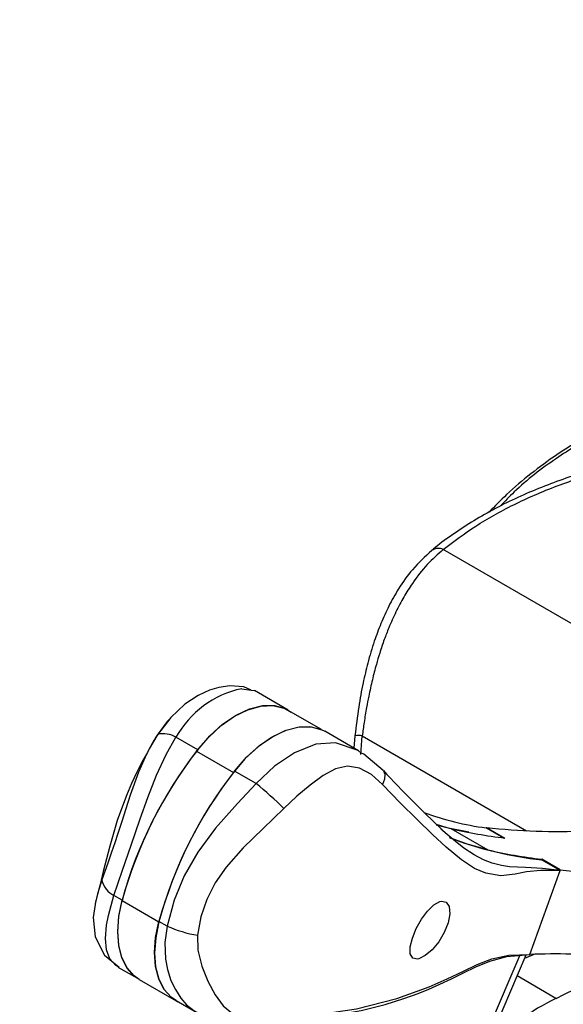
# Model space of a CAD drawing. Header units: millimetres. Extents: x 1 to 419, y 2 to 295.
# Tile 35 of 60: x 145 to 158, y 70 to 94. Entities that reach past the tile are written whole.
import ezdxf

# ---------------------------------------------------------------- set-up
doc = ezdxf.new("R2010")
doc.units = ezdxf.units.MM
doc.styles.add('SLDTEXTSTYLE0', font='TXT', dxfattribs={"width": 0.605})
doc.dimstyles.new('SLDDIMSTYLE1', dxfattribs={"dimtxt": 2.5, "dimasz": 3, "dimexe": 0, "dimexo": 0.0625, "dimtad": 1, "dimdec": 0, "dimlfac": 5, "dimrnd": 1e-09, "dimzin": 12, "dimdsep": 46, "dimtxsty": 'SLDTEXTSTYLE0', "dimsah": 1, "dimcen": 0.09, "dimadec": 0, "dimazin": 3, "dimtfac": 1, "dimtofl": 0, "dimtmove": 0, "dimatfit": 3, "dimfxl": 1, "dimfrac": 2, "dimtolj": 1, "dimtzin": 12, "dimarcsym": 0})

# ---------------------------------------------------------------- blocks, each defined once
blk = doc.blocks.new('_D_9')
at = {"color": 7, "linetype": 'Continuous', "lineweight": 0}
for p, q in [((145.216, 146.691), (145.216, 96.786)), ((220.727, 115.454), (220.727, 96.786)), ((145.216, 97.786), (220.727, 97.786))]:
    blk.add_line(p, q, dxfattribs=at)
at = {"color": 7, "linetype": 'Continuous', "lineweight": 18}
for points in [[(145.216, 97.786), (148.216, 97.286), (148.216, 98.286)], [(220.727, 97.786), (217.727, 98.286), (217.727, 97.286)]]:
    blk.add_solid(points, dxfattribs=at)
at = {"color": 7, "linetype": 'Continuous', "lineweight": 18, "char_height": 2.5, "attachment_point": 1, "style": 'SLDTEXTSTYLE0'}
for s, insert in [('mm (14,9 in)', (176.659, 101.009)), ('378', (169.992, 101.009))]:
    blk.add_mtext(s, dxfattribs=dict(at, insert=insert))

msp = doc.modelspace()

# ---------------------------------------------------------------- linework, layer by layer
at = {"color": 7, "linetype": 'Continuous', "lineweight": 25}
for p, q in [((169.8383, 72.9333), (155.5457, 81.1843)), ((150.6301, 77.7926), (150.8626, 77.7583)), ((151.7614, 77.2728), (150.9415, 77.7461)), ((152.5754, 76.7968), (151.7646, 77.2649)), ((149.5571, 76.3048), (149.0285, 76.6099)), ((153.4794, 76.281), (152.6594, 76.7543)), ((153.3934, 76.6444), (153.3688, 76.3449)), ((153.5353, 76.1872), (153.5705, 76.6443)), ((153.5705, 76.6443), (157.5799, 74.3297)), ((149.5295, 76.2691), (150.4274, 75.7507)), ((153.5562, 76.2153), (153.4788, 76.2802)), ((150.9837, 75.4812), (150.4551, 75.7864)), ((155.3742, 74.4752), (155.7318, 74.3818)), ((156.596, 74.3991), (156.6006, 74.4119)), ((156.6006, 74.4119), (157.0496, 74.1527)), ((155.7318, 74.3818), (156.6299, 73.8634)), ((156.593, 74.4008), (157.0155, 74.1569)), ((158.3948, 73.3606), (157.9429, 73.6215)), ((157.9477, 73.6343), (157.943, 73.6214)), ((158.3967, 73.3751), (157.9477, 73.6343)), ((157.66, 71.3173), (158.3948, 73.3606)), ((158.3967, 73.3751), (158.3921, 73.3622)), ((147.7138, 72.6387), (147.5164, 72.7527)), ((147.0647, 72.5893), (147.0544, 72.5479)), ((147.7142, 72.6263), (148.6122, 72.1079)), ((148.8093, 72.0064), (148.6118, 72.1203)), ((157.4115, 71.295), (155.4936, 66.8317)), ((155.6353, 66.8055), (157.5705, 71.3092)), ((157.7584, 71.3138), (157.5314, 71.2183)), ((157.5324, 71.2207), (157.7496, 71.3139)), ((147.6135, 71.0067), (148.0878, 70.7329)), ((148.132, 70.7055), (149.03, 70.1871)), ((157.545, 70.6777), (157.3479, 70.7913)), ((158.2953, 70.244), (157.5445, 70.6774)), ((149.0305, 70.1887), (149.5495, 69.8891))]:
    msp.add_line(p, q, dxfattribs=at)
at = {"color": 7, "linetype": 'Continuous', "lineweight": 25, "flags": 128}
for points in [[(150.8629, 77.7588), (150.6812, 77.8405), (150.3391, 77.8658), (150.0714, 77.8239), (149.8476, 77.7542), (149.5687, 77.6265), (149.2437, 77.4134), (148.9031, 77.0941), (148.5813, 76.6658)], [(150.8626, 77.7583), (150.94, 77.7469), (150.941, 77.7453)], [(149.5295, 76.2691), (149.8204, 76.6068), (150.1331, 76.8939), (150.4573, 77.1211), (150.7824, 77.2809), (151.0979, 77.3682), (151.3935, 77.3801), (151.6596, 77.3163), (151.7646, 77.2649)], [(149.5571, 76.3048), (149.8512, 76.6411), (150.1666, 76.9252), (150.4928, 77.1477), (150.8189, 77.3013), (151.1342, 77.3807), (151.4281, 77.3834), (151.6908, 77.3092), (151.8403, 77.2212)], [(148.8658, 77.0445), (148.8172, 76.9951), (148.5697, 76.6599)], [(152.6626, 76.7465), (152.5576, 76.7978), (152.2915, 76.8617), (151.9959, 76.8498), (151.6804, 76.7625), (151.3553, 76.6027), (151.0311, 76.3755), (150.7185, 76.0884), (150.4275, 75.7506)], [(150.4551, 75.7864), (150.7492, 76.1226), (151.0646, 76.4068), (151.3908, 76.6293), (151.7169, 76.7828), (152.0322, 76.8623), (152.3261, 76.865), (152.5888, 76.7908), (152.6594, 76.7543)], [(147.5164, 72.7527), (147.724, 73.3685), (147.9337, 73.9779), (148.1547, 74.6184), (148.3413, 75.1397), (148.5548, 75.6827), (148.7891, 76.1895), (149.0285, 76.6099)], [(148.5891, 76.6815), (148.4763, 76.5056), (148.3747, 76.3263)], [(148.5885, 76.6811), (148.5879, 76.6807), (148.5697, 76.6599)], [(153.3965, 76.6393), (153.3927, 76.643), (153.3934, 76.6444)], [(152.9184, 76.4716), (152.439, 76.4397), (151.9151, 76.2321), (151.4284, 75.9033), (150.9837, 75.4812)], [(153.4788, 76.2802), (153.4748, 76.2836), (152.9184, 76.4716)], [(148.3308, 76.2406), (148.2075, 76.0205), (148.0729, 75.7581), (147.9432, 75.479), (147.8194, 75.1868), (147.5969, 74.58), (147.4113, 73.9581), (147.3306, 73.6452), (147.2539, 73.333), (147.1777, 73.0241), (147.1002, 72.7202), (147.0535, 72.5481)], [(148.3318, 76.24), (148.3107, 76.2006), (148.1162, 75.7601), (147.9112, 75.195), (147.8021, 74.8618), (147.7049, 74.5584), (147.6092, 74.2621), (147.5334, 74.0328), (147.4571, 73.8075), (147.3651, 73.5418), (147.2931, 73.3346), (147.2233, 73.13)], [(154.0849, 75.7961), (153.6059, 76.2012), (153.5557, 76.2255)], [(154.0685, 75.4584), (153.7951, 75.6997), (153.5057, 75.8567), (153.2118, 75.9064), (152.9182, 75.8405), (152.6178, 75.676), (152.3024, 75.4435), (151.9765, 75.1713), (151.6598, 74.876)], [(154.084, 75.7949), (154.0878, 75.7929), (154.1217, 75.7088), (154.1128, 75.5914), (154.0685, 75.4584)], [(150.9837, 75.4812), (150.5273, 74.9973), (149.9954, 74.3943), (149.5587, 73.8056), (149.2266, 73.229), (148.9818, 72.6399), (148.8093, 72.0064)], [(158.3948, 73.3606), (157.9222, 73.3634), (157.5738, 73.3255), (157.3029, 73.2758), (156.9487, 73.2344), (156.5839, 73.2924), (156.3109, 73.4137), (155.9938, 73.6222), (155.6144, 73.9339), (155.2813, 74.2396), (154.907, 74.6023), (154.4988, 75.0123), (154.0685, 75.4584)], [(151.6598, 74.876), (151.153, 74.3863), (150.669, 73.9145), (150.2482, 73.4394), (149.9849, 73.0594), (149.7791, 72.6553), (149.6379, 72.2291), (149.5557, 71.7835)], [(155.3748, 74.4897), (155.6328, 74.4073), (156.1669, 74.3062)], [(158.3948, 73.3606), (157.965, 73.4081), (157.5542, 73.4326), (157.3588, 73.4411), (157.1654, 73.4544), (156.9639, 73.4826), (156.7408, 73.5399), (156.5313, 73.6217), (156.2977, 73.7453), (156.0518, 73.9084), (155.7952, 74.1074), (155.536, 74.3305), (155.4855, 74.3772)], [(156.6299, 73.8634), (156.0752, 74.0184), (155.6991, 74.1576)], [(147.2233, 73.13), (147.1217, 72.8179), (147.0647, 72.5893)], [(147.6413, 71.0034), (147.5578, 71.0439), (147.4167, 71.2047), (147.332, 71.427), (147.3066, 71.7044), (147.3367, 72.0272), (147.3837, 72.2669), (147.4442, 72.5062), (147.5164, 72.7527)], [(147.0734, 72.6399), (147.01, 72.2157), (147.0581, 71.748), (147.2813, 71.2959), (147.6431, 71.0053)], [(148.1325, 70.7071), (148.0097, 70.7932), (147.8363, 70.9874), (147.709, 71.2382), (147.6316, 71.5381), (147.6063, 71.8783), (147.634, 72.2488), (147.7138, 72.6387)], [(148.132, 70.7055), (148.0119, 70.7895), (147.8386, 70.9823), (147.7112, 71.2317), (147.6336, 71.5301), (147.608, 71.8688), (147.6351, 72.2379), (147.7142, 72.6263)], [(154.9143, 71.2038), (154.8024, 71.2276), (154.7426, 71.3283), (154.7397, 71.4978), (154.7924, 71.7157), (154.8897, 71.9515), (155.0172, 72.1774), (155.1626, 72.3731), (155.3157, 72.5211), (155.4633, 72.603), (155.5054, 72.6124), (155.6198, 72.5872), (155.6903, 72.4804), (155.7062, 72.306), (155.6648, 72.0868), (155.5706, 71.8497), (155.4352, 71.6217), (155.2744, 71.4275), (155.1077, 71.2864), (154.9547, 71.212), (154.9143, 71.2038)], [(149.0305, 70.1887), (148.9077, 70.2748), (148.7343, 70.469), (148.607, 70.7197), (148.5296, 71.0196), (148.5044, 71.3599), (148.532, 71.7304), (148.6118, 72.1203)], [(148.6122, 72.1079), (148.5331, 71.7194), (148.506, 71.3504), (148.5316, 71.0117), (148.6093, 70.7132), (148.7366, 70.4639), (148.91, 70.271), (149.0758, 70.1625)], [(148.8093, 72.0064), (148.7558, 71.6052), (148.774, 71.1974), (148.8221, 70.9467), (148.9063, 70.6839), (149.0129, 70.4567), (149.1448, 70.2526), (149.2881, 70.0888), (149.461, 69.9452), (149.5576, 69.8952)], [(149.5557, 71.7835), (149.5627, 71.4166), (149.6565, 71.0269), (149.8011, 70.6649), (149.9822, 70.3337), (150.1812, 70.064), (150.4074, 69.8727), (150.6803, 69.7672), (151.0115, 69.7411)], [(150.8543, 69.6286), (151.8982, 69.7069), (152.7996, 69.8152), (153.5407, 69.9502), (154.1282, 70.0967), (154.5831, 70.2388), (154.9339, 70.3671), (155.1914, 70.4717), (155.4626, 70.5907), (155.7444, 70.7223), (156.0363, 70.864), (156.3415, 71.0114), (156.6813, 71.1532), (157.0996, 71.2671), (157.66, 71.3173)], [(151.0115, 69.7411), (152.2684, 69.8179), (153.4315, 69.9875), (154.4155, 70.2376), (155.2033, 70.527), (155.639, 70.7202), (156.0239, 70.9028), (156.377, 71.0688), (156.7326, 71.2067), (157.1426, 71.2974), (157.66, 71.3173)]]:
    msp.add_lwpolyline(points, dxfattribs=at)
at = {"color": 7, "linetype": 'Continuous', "lineweight": 25}
for centre, radius, start, end in [((155.4222, 80.9407), 0.2731, 63.13132, 124.92239), ((151.1372, 75.4302), 2.4163, 102.11473, 150.77342), ((151.9634, 74.4595), 4.0446, 147.04125, 153.88183), ((148.7204, 76.1013), 0.5947, 58.79991, 102.8143), ((153.4815, 75.9137), 0.736, 83.05775, 96.87581), ((157.7562, 69.8858), 10.4129, 141.94309, 164.67004), ((157.8128, 69.8675), 10.4687, 142.30247, 164.72055), ((158.6542, 69.3674), 10.4129, 141.94309, 164.67004), ((158.7108, 69.3491), 10.4687, 142.30247, 164.72055), ((174.2502, 94.4658), 27.4809, 222.79605, 227.05862), ((143.3237, 66.2435), 12.0005, 46.00103, 50.33431), ((157.4883, 81.2286), 6.8863, 249.49698, 262.52986), ((158.282, 88.6101), 14.2974, 263.24642, 272.96395), ((158.5659, 86.7782), 12.7162, 257.12225, 263.15174), ((158.8557, 82.2493), 8.6759, 248.99476, 263.96077), ((159.464, 86.2598), 12.7162, 257.12225, 263.15174), ((160.078, 87.5733), 14.2974, 263.24642, 272.96395), ((147.7608, 73.2452), 0.5498, 192.09333, 243.598), ((150.0579, 74.8268), 3.0845, 246.12113, 260.63023), ((158.3232, 52.0601), 19.267, 86.01055, 91.98443), ((161.493, 63.7851), 7.2072, 116.33979, 132.55721)]:
    msp.add_arc(centre, radius, start, end, dxfattribs=at)
for points, knots in [([(163.0988, 85.2359), (163.017, 85.227), (162.6619, 85.1885), (162.0411, 85.0655), (161.2429, 84.8648), (160.4645, 84.6046), (159.7125, 84.2909), (158.9937, 83.9238), (158.3133, 83.5065), (157.679, 83.0397), (157.1267, 82.5717), (156.8053, 82.2418), (156.6646, 82.0974)], [0, 0, 0, 0, 0.0334242, 0.1449998, 0.2569562, 0.3688503, 0.4802968, 0.5909915, 0.7007206, 0.8093049, 0.91652, 1, 1, 1, 1]), ([(163.0536, 85.1962), (162.4981, 85.1013), (161.5616, 84.9413), (160.3064, 84.502), (159.2659, 84.0184), (158.2451, 83.3872), (157.462, 82.7926), (157.0484, 82.3594), (156.9366, 82.2424)], [0, 0, 0, 0, 0.2411953, 0.4066555, 0.5726508, 0.7381232, 0.9292666, 1, 1, 1, 1]), ([(163.9425, 83.7844), (163.6604, 83.7808), (163.2647, 83.7758), (162.6832, 83.7425), (162.1904, 83.7027), (161.6087, 83.6365), (161.0063, 83.5469), (160.387, 83.4313), (159.7628, 83.2892), (159.1418, 83.1204), (158.5307, 82.9251), (157.9354, 82.7039), (157.3605, 82.4574), (156.8107, 82.1864), (156.2884, 81.8923), (155.8014, 81.5741), (155.4612, 81.3301), (155.2965, 81.187), (155.2694, 81.1634)], [0, 0, 0, 0, 0.083711, 0.1174493, 0.1733952, 0.2313161, 0.2932795, 0.3577503, 0.4241105, 0.4918707, 0.5606883, 0.6303161, 0.7005746, 0.771334, 0.8425018, 0.9140144, 0.9858303, 1, 1, 1, 1]), ([(155.5457, 81.1843), (155.801, 81.3791), (156.3181, 81.7734), (157.2569, 82.2934), (158.3112, 82.752), (159.4712, 83.13), (160.7057, 83.419), (161.9836, 83.61), (163.2729, 83.7107), (164.1293, 83.699), (164.5523, 83.6932)], [0, 0, 0, 0, 0.1214479, 0.2458902, 0.3724121, 0.5, 0.6275879, 0.7541098, 0.8785521, 1, 1, 1, 1]), ([(155.2658, 81.1645), (155.1034, 81.0147), (154.8071, 80.7412), (154.4695, 80.2631), (154.2184, 79.8183), (154.0234, 79.3887), (153.8514, 78.9261), (153.7076, 78.4428), (153.5819, 77.9057), (153.4736, 77.3153), (153.4214, 76.879), (153.3934, 76.6444)], [0, 0, 0, 0, 0.1496986, 0.2731992, 0.3744137, 0.4689855, 0.5593711, 0.6670074, 0.7606406, 0.8713317, 1, 1, 1, 1]), ([(155.5457, 81.1843), (155.4131, 81.0677), (155.1434, 80.8306), (154.8286, 80.4255), (154.5799, 80.0314), (154.388, 79.6688), (154.2319, 79.319), (154.102, 78.9811), (154.0012, 78.6829), (153.9043, 78.3565), (153.8134, 78.0062), (153.736, 77.6552), (153.6703, 77.3077), (153.6167, 76.9858), (153.5852, 76.7532), (153.5705, 76.6443)], [0, 0, 0, 0, 0.12330357, 0.2508747, 0.33331321, 0.41590263, 0.50020409, 0.55970722, 0.62526055, 0.67904926, 0.75045095, 0.82508871, 0.87482702, 0.94140303, 1, 1, 1, 1]), ([(158.2969, 70.2449), (158.6396, 70.4129), (159.0829, 70.6302), (159.5968, 70.7844), (159.7134, 70.8194)], [0, 0, 0, 0, 0.7730636, 1, 1, 1, 1])]:
    msp.add_open_spline(points, degree=3, knots=knots, dxfattribs=at)

# ---------------------------------------------------------------- dimensions: what is measured, and where the dimension line sits
at = {"color": 7, "linetype": 'Continuous', "lineweight": 18}
dim = msp.add_linear_dim(base=(220.7266, 97.7865), p1=(145.2164, 147.6913), p2=(220.7266, 116.4541), text='<> mm (14,9 in)', dimstyle='SLDDIMSTYLE1', dxfattribs=at)
dim.commit()
dim.dimension.update_dxf_attribs({"geometry": '_D_9', "text_midpoint": (182.9715, 97.7865), "dimtype": 160})

doc.saveas('drawing.dxf')
